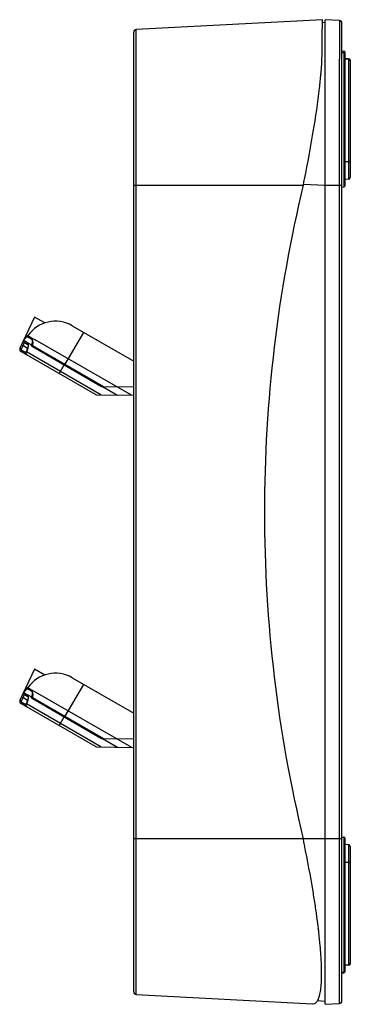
# Model space of a CAD drawing. Header units: inches. Extents: x 0 to 17, y 0 to 11.
# Tile 96 of 104: x 7.3 to 8.1, y 5.9 to 8.2. Entities that reach past the tile are written whole.
import ezdxf

# ---------------------------------------------------------------- set-up
doc = ezdxf.new("R2010")
doc.units = ezdxf.units.IN
doc.header["$LTSCALE"] = 0.935
doc.header["$MEASUREMENT"] = 0
for name, color, linetype in [('1', 7, 'CONTINUOUS'), ('2', 7, 'CONTINUOUS'), ('3', 7, 'CONTINUOUS')]:
    doc.layers.add(name, color=color, linetype=linetype)

msp = doc.modelspace()

# ---------------------------------------------------------------- linework, layer by layer
at = {"layer": '1', "color": 7, "linetype": 'Continuous'}
for p, q in [((8.07006, 8.07347), (8.06211, 8.0736)), ((8.06211, 8.07301), (8.07006, 8.07287)), ((8.07006, 8.07347), (8.07006, 7.79034)), ((8.07392, 8.06953), (8.07392, 7.79428)), ((8.06211, 7.83198), (8.07006, 7.83195)), ((8.07006, 7.79034), (8.06211, 7.7902)), ((7.33327, 7.46689), (7.29917, 7.39377)), ((7.35751, 7.45289), (7.33326, 7.46688)), ((7.42172, 7.4464), (7.56605, 7.36307)), ((7.3155, 7.42001), (7.31785, 7.42337)), ((7.31785, 7.42337), (7.32646, 7.4184)), ((7.40526, 7.35589), (7.44857, 7.4309)), ((7.30273, 7.40128), (7.29922, 7.39375)), ((7.30273, 7.40128), (7.30594, 7.39975)), ((7.30775, 7.41218), (7.30937, 7.41125)), ((7.31236, 7.41712), (7.30776, 7.41218)), ((7.30859, 7.4113), (7.30964, 7.4107)), ((7.30937, 7.41125), (7.32631, 7.40147)), ((7.3168, 7.40656), (7.30964, 7.4107)), ((7.31782, 7.40182), (7.31015, 7.40625)), ((7.31236, 7.41712), (7.31392, 7.41871)), ((7.31445, 7.41922), (7.31556, 7.42011)), ((7.31582, 7.42031), (7.31651, 7.42107)), ((7.31694, 7.42051), (7.32843, 7.41389)), ((7.31707, 7.40258), (7.31806, 7.40169)), ((7.31778, 7.40191), (7.3178, 7.40189)), ((7.32578, 7.41723), (7.31799, 7.42173)), ((7.32646, 7.4184), (7.33487, 7.41355)), ((7.5608, 7.2831), (7.33487, 7.41355)), ((7.29922, 7.39375), (7.29917, 7.39377)), ((7.29922, 7.39375), (7.30242, 7.39221)), ((7.30178, 7.38563), (7.47541, 7.28538)), ((7.30594, 7.39975), (7.30242, 7.39221)), ((7.30339, 7.38916), (7.3132, 7.3835)), ((7.31714, 7.39328), (7.30594, 7.39975)), ((7.31696, 7.39297), (7.3136, 7.38535)), ((7.31362, 7.38534), (7.31417, 7.38511)), ((7.31753, 7.39274), (7.31417, 7.38511)), ((7.48868, 7.28436), (7.31417, 7.38511)), ((7.31646, 7.37715), (7.31516, 7.37818)), ((7.31697, 7.39297), (7.31753, 7.39274)), ((7.32605, 7.39889), (7.49037, 7.30402)), ((7.32894, 7.39995), (7.49524, 7.30393)), ((7.39084, 7.33421), (7.40265, 7.35467)), ((7.39294, 7.363), (7.39179, 7.36094)), ((7.48173, 7.30901), (7.48173, 7.31174)), ((7.47845, 7.28454), (7.56605, 7.28301)), ((7.49037, 7.30402), (7.56605, 7.3027)), ((7.49281, 7.30398), (7.52797, 7.28368)), ((7.33327, 6.64012), (7.29917, 6.567)), ((7.35751, 6.62611), (7.33326, 6.64011)), ((7.42172, 6.61962), (7.56605, 6.5363)), ((7.31236, 6.59035), (7.31392, 6.59194)), ((7.31445, 6.59244), (7.31556, 6.59334)), ((7.3155, 6.59324), (7.31785, 6.5966)), ((7.31582, 6.59354), (7.31651, 6.59429)), ((7.31694, 6.59374), (7.32843, 6.58711)), ((7.31785, 6.5966), (7.32646, 6.59163)), ((7.32578, 6.59046), (7.31799, 6.59496)), ((7.32646, 6.59163), (7.33487, 6.58678)), ((7.40526, 6.52911), (7.44857, 6.60412)), ((7.30273, 6.57451), (7.29922, 6.56697)), ((7.30594, 6.57298), (7.30242, 6.56544)), ((7.30273, 6.57451), (7.30594, 6.57298)), ((7.31714, 6.56651), (7.30594, 6.57298)), ((7.30775, 6.58541), (7.30937, 6.58448)), ((7.31236, 6.59035), (7.30776, 6.58541)), ((7.3168, 6.57979), (7.30859, 6.58453)), ((7.30937, 6.58448), (7.32631, 6.5747)), ((7.31782, 6.57505), (7.31015, 6.57948)), ((7.31707, 6.57581), (7.31806, 6.57492)), ((7.31778, 6.57514), (7.3178, 6.57511)), ((7.32605, 6.57212), (7.49037, 6.47725)), ((7.32894, 6.57318), (7.49524, 6.47716)), ((7.33487, 6.58678), (7.5608, 6.45633)), ((7.29922, 6.56697), (7.29917, 6.567)), ((7.29922, 6.56697), (7.30242, 6.56544)), ((7.30178, 6.55885), (7.47541, 6.45861)), ((7.30339, 6.56239), (7.3132, 6.55673)), ((7.31696, 6.5662), (7.3136, 6.55858)), ((7.31362, 6.55857), (7.31417, 6.55834)), ((7.31753, 6.56597), (7.31417, 6.55834)), ((7.48868, 6.45759), (7.31417, 6.55834)), ((7.31646, 6.55038), (7.31516, 6.55141)), ((7.31697, 6.5662), (7.31753, 6.56597)), ((7.39084, 6.50744), (7.40265, 6.5279)), ((7.39294, 6.53623), (7.39179, 6.53417)), ((7.48173, 6.48224), (7.48173, 6.48496)), ((7.49037, 6.47725), (7.56605, 6.47593)), ((7.49281, 6.47721), (7.52797, 6.4569)), ((7.47845, 6.45777), (7.56605, 6.45624)), ((8.07006, 6.22759), (8.06211, 6.22773)), ((8.07006, 6.22759), (8.07006, 5.94447)), ((8.07392, 6.22365), (8.07392, 5.9484)), ((8.07006, 6.18598), (8.06211, 6.18596)), ((8.07006, 5.94506), (8.06211, 5.94493)), ((8.07006, 5.94447), (8.06211, 5.94433))]:
    msp.add_line(p, q, dxfattribs=at)
for points in [[(7.3178, 7.40189), (7.31802, 7.40136), (7.31826, 7.4001), (7.31828, 7.39823), (7.31796, 7.396), (7.31729, 7.39376), (7.31697, 7.39297)], [(7.31362, 7.38534), (7.31353, 7.38511), (7.31312, 7.38311), (7.31337, 7.38106), (7.31428, 7.37917), (7.31577, 7.37761), (7.31646, 7.37715)], [(7.3178, 6.57511), (7.31802, 6.57458), (7.31826, 6.57333), (7.31828, 6.57146), (7.31796, 6.56923), (7.31729, 6.56699), (7.31697, 6.5662)], [(7.31362, 6.55857), (7.31353, 6.55834), (7.31312, 6.55634), (7.31337, 6.55429), (7.31428, 6.5524), (7.31577, 6.55084), (7.31646, 6.55038)]]:
    msp.add_lwpolyline(points, dxfattribs=at)
for centre, radius, start, end in [((8.06999, 8.06953), 0.00394, 0, 89), ((8.07012, 8.069), 0.0038, 0.02094, 7.92179), ((8.06999, 7.79428), 0.00394, 271, 360), ((7.38235, 7.3782), 0.07874, 59.99917, 145), ((7.32962, 7.40248), 0.02258, 132.18748, 134.04895), ((7.2907, 7.40367), 0.03567, 352.30441, 356.43478), ((7.30488, 7.39111), 0.0063, 155, 240), ((7.30494, 7.39109), 0.00631, 212.73946, 216.7918), ((7.30492, 7.39108), 0.00629, 216.79168, 221.29915), ((7.30496, 7.39112), 0.00635, 221.34961, 236.30028), ((7.30491, 7.39105), 0.00627, 236.31247, 239.99491), ((7.31935, 7.38211), 0.00574, 218.74301, 223.17367), ((7.30678, 7.39307), 0.03535, 354.53243, 358.81764), ((7.47856, 7.29084), 0.0063, 240, 269), ((7.38235, 6.55143), 0.07874, 59.99917, 145), ((7.32962, 6.57571), 0.02258, 132.18748, 134.04895), ((7.2907, 6.5769), 0.03567, 352.30441, 356.43478), ((7.30488, 6.56434), 0.0063, 155, 240), ((7.30494, 6.56432), 0.00631, 212.73946, 216.7918), ((7.30492, 6.56431), 0.00629, 216.79168, 221.29915), ((7.30496, 6.56435), 0.00635, 221.34961, 236.30028), ((7.30491, 6.56428), 0.00627, 236.31247, 239.99491), ((7.31935, 6.55534), 0.00574, 218.74301, 223.17367), ((7.30678, 6.56629), 0.03535, 354.53243, 358.81764), ((7.47856, 6.46407), 0.0063, 240, 269), ((8.06999, 6.22365), 0.00394, 0, 89), ((8.06999, 5.9484), 0.00394, 271, 360), ((8.07012, 5.94893), 0.0038, 352.07821, 359.97906)]:
    msp.add_arc(centre, radius, start, end, dxfattribs=at)
for points, knots in [([(8.07006, 8.07287), (8.07096, 8.07285), (8.07282, 8.07217), (8.07376, 8.07041), (8.07389, 8.06952)], [0, 0, 0, 0, 0.5026936, 1, 1, 1, 1]), ([(8.07392, 7.83123), (8.07392, 7.83136), (8.07344, 7.83161), (8.07269, 7.83177), (8.07146, 7.83192), (8.07055, 7.83195), (8.07006, 7.83195)], [0, 0, 0, 0, 0.0997648, 0.3156623, 0.63006, 1, 1, 1, 1]), ([(7.30859, 7.4113), (7.30848, 7.41136), (7.30808, 7.41122), (7.30735, 7.41031), (7.30614, 7.40832), (7.30455, 7.40513), (7.30337, 7.40265), (7.30273, 7.40128)], [0, 0, 0, 0, 0.0312517, 0.0901296, 0.3011769, 0.6170147, 1, 1, 1, 1]), ([(7.31015, 7.40625), (7.31004, 7.40632), (7.3097, 7.40634), (7.30925, 7.406), (7.30877, 7.40544), (7.30802, 7.40428), (7.30706, 7.40236), (7.30633, 7.40068), (7.30594, 7.39975)], [0, 0, 0, 0, 0.0487112, 0.1125146, 0.2026949, 0.3198185, 0.6245092, 1, 1, 1, 1]), ([(7.31015, 7.40625), (7.30934, 7.40672), (7.30801, 7.40836), (7.30819, 7.41044), (7.30859, 7.4113)], [0, 0, 0, 0, 0.4982765, 1, 1, 1, 1]), ([(7.31556, 7.42011), (7.31571, 7.42021), (7.3161, 7.42046), (7.31667, 7.42067), (7.31694, 7.42051)], [0, 0, 0, 0, 0.3514963, 1, 1, 1, 1]), ([(7.3168, 7.40656), (7.3165, 7.40594), (7.3162, 7.40453), (7.31666, 7.40314), (7.31707, 7.40258)], [0, 0, 0, 0, 0.498693, 1, 1, 1, 1]), ([(7.31651, 7.42107), (7.31666, 7.42121), (7.31703, 7.42156), (7.31768, 7.42191), (7.31799, 7.42173)], [0, 0, 0, 0, 0.3657867, 1, 1, 1, 1]), ([(7.31908, 7.4009), (7.31901, 7.40212), (7.31873, 7.40419), (7.31754, 7.40611), (7.3168, 7.40656)], [0, 0, 0, 0, 0.5837854, 1, 1, 1, 1]), ([(7.31753, 7.39274), (7.31784, 7.39343), (7.31879, 7.39605), (7.31918, 7.39888), (7.31908, 7.4009)], [0, 0, 0, 0, 0.2710895, 1, 1, 1, 1]), ([(7.32486, 7.41594), (7.32567, 7.41547), (7.32714, 7.41384), (7.32807, 7.41039), (7.32788, 7.40607), (7.32697, 7.40304), (7.3263, 7.40145)], [0, 0, 0, 0, 0.1801509, 0.3978406, 0.6700577, 1, 1, 1, 1]), ([(7.3285, 7.41401), (7.32833, 7.41436), (7.32766, 7.41561), (7.32667, 7.41671), (7.32578, 7.41723)], [0, 0, 0, 0, 0.2781734, 1, 1, 1, 1]), ([(7.32894, 7.39995), (7.32962, 7.40254), (7.33024, 7.40731), (7.32938, 7.41213), (7.3285, 7.41401)], [0, 0, 0, 0, 0.5635771, 1, 1, 1, 1]), ([(7.29922, 7.39375), (7.29877, 7.3928), (7.29837, 7.39064), (7.29906, 7.38856), (7.29963, 7.38768)], [0, 0, 0, 0, 0.5000986, 1, 1, 1, 1]), ([(7.30178, 7.38563), (7.30175, 7.38564), (7.30175, 7.38577), (7.30185, 7.38612), (7.30217, 7.38689), (7.30271, 7.38795), (7.30315, 7.38875), (7.30339, 7.38916)], [0, 0, 0, 0, 0.0239253, 0.0793641, 0.3005676, 0.6351544, 1, 1, 1, 1]), ([(7.30339, 7.38916), (7.3029, 7.38946), (7.30209, 7.39042), (7.30219, 7.39169), (7.30242, 7.39221)], [0, 0, 0, 0, 0.4993954, 1, 1, 1, 1]), ([(7.31487, 7.37852), (7.31417, 7.3794), (7.31326, 7.38166), (7.31367, 7.38405), (7.31417, 7.38511)], [0, 0, 0, 0, 0.4904367, 1, 1, 1, 1]), ([(7.31556, 6.59334), (7.31571, 6.59344), (7.3161, 6.59369), (7.31667, 6.5939), (7.31694, 6.59374)], [0, 0, 0, 0, 0.3514963, 1, 1, 1, 1]), ([(7.31651, 6.59429), (7.31666, 6.59444), (7.31703, 6.59479), (7.31768, 6.59513), (7.31799, 6.59496)], [0, 0, 0, 0, 0.3657854, 1, 1, 1, 1]), ([(7.30859, 6.58453), (7.30848, 6.58459), (7.30808, 6.58445), (7.30735, 6.58354), (7.30614, 6.58155), (7.30455, 6.57836), (7.30337, 6.57588), (7.30273, 6.57451)], [0, 0, 0, 0, 0.0312517, 0.0901296, 0.3011769, 0.6170147, 1, 1, 1, 1]), ([(7.31015, 6.57948), (7.31004, 6.57954), (7.3097, 6.57957), (7.30925, 6.57922), (7.30877, 6.57867), (7.30802, 6.57751), (7.30706, 6.57559), (7.30633, 6.57391), (7.30594, 6.57298)], [0, 0, 0, 0, 0.0487112, 0.1125146, 0.2026949, 0.3198185, 0.6245092, 1, 1, 1, 1]), ([(7.31015, 6.57948), (7.30934, 6.57995), (7.30801, 6.58158), (7.30819, 6.58367), (7.30859, 6.58453)], [0, 0, 0, 0, 0.4982765, 1, 1, 1, 1]), ([(7.3168, 6.57979), (7.3165, 6.57917), (7.3162, 6.57776), (7.31666, 6.57637), (7.31707, 6.57581)], [0, 0, 0, 0, 0.498693, 1, 1, 1, 1]), ([(7.31908, 6.57413), (7.31901, 6.57535), (7.31873, 6.57742), (7.31754, 6.57934), (7.3168, 6.57979)], [0, 0, 0, 0, 0.5837854, 1, 1, 1, 1]), ([(7.31753, 6.56597), (7.31784, 6.56666), (7.31879, 6.56928), (7.31918, 6.5721), (7.31908, 6.57413)], [0, 0, 0, 0, 0.2710895, 1, 1, 1, 1]), ([(7.32486, 6.58917), (7.32567, 6.58869), (7.32714, 6.58707), (7.32807, 6.58362), (7.32788, 6.5793), (7.32697, 6.57626), (7.3263, 6.57468)], [0, 0, 0, 0, 0.1801509, 0.3978406, 0.6700577, 1, 1, 1, 1]), ([(7.3285, 6.58723), (7.32833, 6.58759), (7.32766, 6.58883), (7.32667, 6.58994), (7.32578, 6.59046)], [0, 0, 0, 0, 0.2781735, 1, 1, 1, 1]), ([(7.32894, 6.57318), (7.32962, 6.57577), (7.33024, 6.58054), (7.32938, 6.58536), (7.3285, 6.58723)], [0, 0, 0, 0, 0.5635769, 1, 1, 1, 1]), ([(7.29922, 6.56697), (7.29877, 6.56603), (7.29837, 6.56387), (7.29906, 6.56179), (7.29963, 6.56091)], [0, 0, 0, 0, 0.5000986, 1, 1, 1, 1]), ([(7.30178, 6.55885), (7.30175, 6.55887), (7.30175, 6.559), (7.30185, 6.55935), (7.30217, 6.56011), (7.30271, 6.56117), (7.30315, 6.56198), (7.30339, 6.56239)], [0, 0, 0, 0, 0.0239253, 0.0793641, 0.3005676, 0.6351544, 1, 1, 1, 1]), ([(7.30339, 6.56239), (7.3029, 6.56268), (7.30209, 6.56365), (7.30219, 6.56492), (7.30242, 6.56544)], [0, 0, 0, 0, 0.4993954, 1, 1, 1, 1]), ([(7.31487, 6.55175), (7.31417, 6.55262), (7.31326, 6.55489), (7.31367, 6.55728), (7.31417, 6.55834)], [0, 0, 0, 0, 0.4904367, 1, 1, 1, 1]), ([(8.07006, 6.18598), (8.07055, 6.18598), (8.07146, 6.18601), (8.07269, 6.18617), (8.07344, 6.18632), (8.07392, 6.18657), (8.07392, 6.1867)], [0, 0, 0, 0, 0.36994, 0.6843377, 0.9002352, 1, 1, 1, 1]), ([(8.07389, 5.94841), (8.07376, 5.94752), (8.07282, 5.94577), (8.07096, 5.94508), (8.07006, 5.94506)], [0, 0, 0, 0, 0.4973064, 1, 1, 1, 1])]:
    msp.add_open_spline(points, degree=3, knots=knots, dxfattribs=at)
at = {"layer": '2', "color": 7, "linetype": 'Continuous'}
for p, q in [((8.00857, 8.16523), (7.57202, 8.14235)), ((8.00852, 8.16029), (8.00857, 8.16523)), ((7.57202, 5.87558), (7.57202, 8.14235)), ((8.00832, 8.13831), (8.00843, 8.15002)), ((8.00843, 8.15002), (8.00852, 8.16029)), ((7.56605, 5.88187), (7.56605, 8.13606)), ((8.00786, 8.0853), (8.0082, 8.12343)), ((8.0082, 8.12343), (8.00822, 8.12501)), ((8.00822, 8.12501), (8.00825, 8.12925)), ((8.00825, 8.12889), (8.00832, 8.13831)), ((8.00736, 8.07108), (8.00786, 8.0853)), ((8.00549, 8.04235), (8.00692, 8.06266)), ((8.00243, 8.01059), (8.00494, 8.03587)), ((8.00494, 8.03587), (8.0051, 8.03772)), ((8.00174, 8.00445), (8.00186, 8.00545)), ((7.56605, 7.77668), (7.9636, 7.77668)), ((7.9636, 7.77668), (7.96411, 7.77915)), ((7.9636, 6.24125), (7.56605, 6.24125)), ((7.9637, 6.24078), (7.9636, 6.24125)), ((7.9637, 6.24078), (7.9636, 6.24125)), ((7.96412, 6.23876), (7.9637, 6.24078)), ((7.99902, 6.03015), (7.99885, 6.03171)), ((7.99931, 6.02953), (7.99912, 6.03113)), ((7.99926, 6.02794), (7.99919, 6.02865)), ((7.99949, 6.02798), (7.99931, 6.02953)), ((7.99958, 6.02726), (7.99949, 6.02798)), ((7.99986, 6.02489), (7.99958, 6.02726)), ((8.00344, 5.99007), (8.00026, 6.02133)), ((7.57202, 5.87558), (7.98533, 5.85392))]:
    msp.add_line(p, q, dxfattribs=at)
for centre, radius, start, end in [((7.57235, 8.13606), 0.0063, 92.99999, 179.99973), ((7.292, 8.10439), 0.71614, 356.65918, 357.33429), ((6.99138, 8.12536), 1.0175, 355.05922, 355.32043), ((6.60878, 8.16304), 1.40196, 353.54592, 353.7572), ((4.78593, 8.43855), 3.24586, 348.27874, 348.48881), ((4.70008, 5.56177), 3.33351, 11.51288, 11.71763), ((5.90002, 5.77145), 2.11515, 8.0548, 8.48918), ((6.11187, 5.80143), 1.90119, 7.61737, 8.05477), ((6.34501, 5.83245), 1.666, 6.84891, 7.62274), ((6.53433, 5.85522), 1.47532, 6.46488, 6.60403), ((6.96093, 5.89747), 1.04661, 4.27694, 5.07555), ((7.57235, 5.88187), 0.0063, 180, 267), ((7.98592, 5.86507), 0.01117, 266.94356, 275.09224)]:
    msp.add_arc(centre, radius, start, end, dxfattribs=at)
for points, knots in [([(7.96651, 7.7908), (7.97407, 7.82793), (7.98732, 7.89891), (7.99787, 7.97037), (8.00174, 8.00445)], [0, 0, 0, 0, 0.5248303, 1, 1, 1, 1]), ([(7.9636, 7.77668), (7.9033, 7.52614), (7.84177, 7.00897), (7.90329, 6.49179), (7.9636, 6.24125)], [0, 0, 0, 0, 0.5, 1, 1, 1, 1]), ([(7.992, 6.0837), (7.99027, 6.09527), (7.98274, 6.14323), (7.97387, 6.19098), (7.96652, 6.22709)], [0, 0, 0, 0, 0.2409502, 1, 1, 1, 1]), ([(7.98691, 5.85395), (7.98905, 5.85414), (7.99374, 5.85627), (7.99862, 5.8634), (8.00228, 5.87377), (8.00487, 5.88768), (8.00642, 5.90506), (8.00711, 5.93475), (8.00589, 5.95863), (8.00463, 5.97553)], [0, 0, 0, 0, 0.0501774, 0.1125397, 0.1966712, 0.3062538, 0.4421613, 0.6040018, 1, 1, 1, 1])]:
    msp.add_open_spline(points, degree=3, knots=knots, dxfattribs=at)
at = {"layer": '3', "color": 7, "linetype": 'Continuous'}
for p, q in [((8.01487, 5.8527), (8.01487, 8.16523)), ((8.04827, 8.16348), (8.01487, 8.16523)), ((8.04827, 8.16348), (8.04827, 8.15111)), ((8.01487, 8.15857), (8.00857, 8.15802)), ((8.04827, 8.15111), (8.04827, 8.13999)), ((8.05424, 5.86074), (8.05424, 8.15719)), ((8.04827, 8.13999), (8.04827, 8.07959)), ((8.04827, 8.07959), (8.04827, 8.07274)), ((8.04827, 5.86682), (8.04827, 8.07274)), ((8.05424, 8.09175), (8.05845, 8.09146)), ((8.05424, 8.0881), (8.05845, 8.08781)), ((8.05845, 8.09144), (8.05845, 8.08914)), ((8.05845, 8.08914), (8.05845, 8.08781)), ((8.05845, 8.08781), (8.05845, 8.00139)), ((8.06211, 8.08751), (8.06185, 8.08888)), ((8.06211, 7.7764), (8.06211, 8.08747)), ((8.05845, 8.00139), (8.05845, 7.92786)), ((8.05845, 7.92786), (8.05845, 7.81861)), ((8.05845, 7.81861), (8.05845, 7.78794)), ((7.9637, 7.77888), (8.01487, 7.77668)), ((8.01487, 7.77668), (8.05424, 7.77668)), ((8.05424, 7.77204), (8.05845, 7.77234)), ((8.05845, 7.78794), (8.05845, 7.78561)), ((8.05845, 7.78561), (8.05845, 7.7771)), ((8.05845, 7.7771), (8.05845, 7.77243)), ((8.05424, 6.24561), (8.05845, 6.24532)), ((8.05845, 6.24522), (8.05845, 6.23897)), ((8.05974, 6.24491), (8.05927, 6.24505)), ((8.06064, 6.24436), (8.05974, 6.24491)), ((8.0614, 6.24355), (8.06064, 6.24436)), ((8.05424, 6.24125), (7.9636, 6.24125)), ((8.05845, 6.23897), (8.05845, 6.07211)), ((8.06191, 6.24252), (8.0614, 6.24355)), ((8.06211, 5.93074), (8.06211, 6.24126)), ((8.05845, 6.07211), (8.05845, 6.06979)), ((8.05845, 6.06979), (8.05845, 6.02774)), ((8.05845, 6.02774), (8.05845, 6.01998)), ((8.05845, 6.01998), (8.05845, 6.01654)), ((8.05845, 6.01654), (8.05845, 5.92677)), ((8.05424, 5.92786), (8.05845, 5.92815)), ((8.05424, 5.92645), (8.05845, 5.92675)), ((8.01487, 5.85936), (7.99626, 5.86097)), ((8.01487, 5.85936), (7.99627, 5.86099)), ((8.01487, 5.85936), (7.99627, 5.86098)), ((8.01487, 5.85936), (7.99627, 5.86098)), ((8.01487, 5.8527), (8.04827, 5.85445)), ((8.04827, 5.85445), (8.04827, 5.86682))]:
    msp.add_line(p, q, dxfattribs=at)
for points in [[(8.06185, 8.08888), (8.06121, 8.09003), (8.06027, 8.09085), (8.0592, 8.09132), (8.05845, 8.09144)], [(8.05845, 7.77243), (8.05878, 7.77247), (8.05972, 7.77274), (8.06062, 7.77327), (8.06138, 7.77407), (8.06191, 7.77512), (8.06211, 7.77636)], [(8.06211, 6.2413), (8.06191, 6.24254), (8.06137, 6.2436), (8.06057, 6.24442), (8.05963, 6.24495), (8.05864, 6.24521), (8.05845, 6.24522)], [(8.05845, 5.92677), (8.05868, 5.92679), (8.05965, 5.92704), (8.06058, 5.92757), (8.06136, 5.92838), (8.0619, 5.92945), (8.06211, 5.9307)]]:
    msp.add_lwpolyline(points, dxfattribs=at)
for centre, start, end in [((8.04794, 8.15719), 0, 87), ((8.04794, 5.86074), 273, 360)]:
    msp.add_arc(centre, 0.0063, start, end, dxfattribs=at)
for points, knots in [([(8.06211, 8.08539), (8.06209, 8.08632), (8.06128, 8.08824), (8.05939, 8.08908), (8.05845, 8.08914)], [0, 0, 0, 0, 0.4973677, 1, 1, 1, 1]), ([(8.05845, 5.92913), (8.05939, 5.92919), (8.06128, 5.93003), (8.06209, 5.93195), (8.06211, 5.93288)], [0, 0, 0, 0, 0.5026189, 1, 1, 1, 1])]:
    msp.add_open_spline(points, degree=3, knots=knots, dxfattribs=at)

doc.saveas('drawing.dxf')
